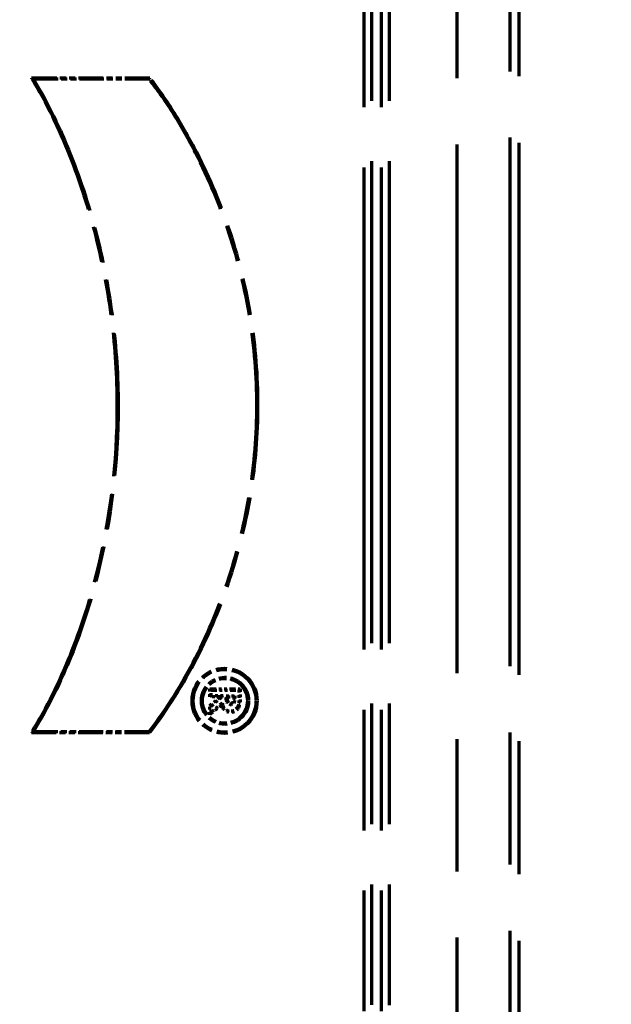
# Model space of a CAD drawing. Header units: millimetres. Extents: x 0 to 7128, y 0 to 5040.
# Tile 167 of 215: x 5060 to 5083, y 2372 to 2410. Entities that reach past the tile are written whole.
import ezdxf

# ---------------------------------------------------------------- set-up
doc = ezdxf.new("R2010")
doc.units = ezdxf.units.MM
doc.header["$LTSCALE"] = 12
doc.linetypes.add('DOUBLE_DASH_CHAIN', pattern=[1.2403, 0.6614, -0.0827, 0.1654, -0.0827, 0.1654, -0.0827])
doc.layers.add('Quote(ISO)', color=7, linetype='Continuous', lineweight=25, true_color=0x80ff00)
doc.layers.add('Tratto-punto-punto(ISO)', color=7, linetype='DOUBLE_DASH_CHAIN', lineweight=70)
doc.styles.add('Corrente-BSI', font='arial.ttf')
doc.dimstyles.new('DEFAULT-ISO', dxfattribs={"dimscale": 12, "dimtxt": 3.5, "dimasz": 2.5, "dimexe": 1, "dimexo": 1, "dimgap": 0.762, "dimtad": 1, "dimtoh": 1, "dimrnd": 1e-08, "dimtxsty": 'Corrente-BSI', "dimcen": 0.09, "dimdle": 10, "dimclrd": 7, "dimclre": 7, "dimclrt": 7, "dimazin": 2, "dimtfac": 0.571429, "dimtmove": 0, "dimatfit": 3, "dimfxl": 1, "dimtolj": 1, "dimlwd": 5, "dimlwe": 5, "dimarcsym": 0})

# ---------------------------------------------------------------- blocks, each defined once
blk = doc.blocks.new('*D18')
at = {"layer": 'Defpoints', "color": 0, "linetype": 'Continuous', "transparency": 16777216}
for p in [(2993.816, 3368.672), (5331.816, 2413.482), (2993.816, 2192.151)]:
    blk.add_point(p, dxfattribs=at)
at = {"layer": 'Quote(ISO)', "color": 7, "linetype": 'Continuous', "lineweight": 5, "transparency": 16777216}
for p, q in [((2993.816, 2204.151), (2993.816, 3380.672)), ((5331.816, 2425.482), (5331.816, 3380.672)), ((5301.816, 3368.672), (3023.816, 3368.672))]:
    blk.add_line(p, q, dxfattribs=at)
at = {"layer": 'Quote(ISO)', "color": 7, "linetype": 'Continuous', "transparency": 16777216}
for points in [[(3023.816, 3373.672), (3023.816, 3363.672), (2993.816, 3368.672)], [(5301.816, 3373.672), (5301.816, 3363.672), (5331.816, 3368.672)]]:
    blk.add_solid(points, dxfattribs=at)
at = {"layer": 'Quote(ISO)', "color": 7, "linetype": 'Continuous', "lineweight": 9, "transparency": 16777216, "insert": (4099.702, 3420.733), "char_height": 42, "attachment_point": 1, "style": 'Corrente-BSI'}
blk.add_mtext('\\A1;2338', dxfattribs=at)

msp = doc.modelspace()

# ---------------------------------------------------------------- linework, layer by layer
at = {"layer": 'Tratto-punto-punto(ISO)', "ltscale": 2.541875}
msp.add_line((5079.416, 2347.102), (5079.416, 2443.2), dxfattribs=at)
at = {"layer": 'Tratto-punto-punto(ISO)', "ltscale": 2.526243}
for p, q in [((5077.058, 2347.398), (5077.058, 2442.904)), ((5079.058, 2442.904), (5079.058, 2347.398))]:
    msp.add_line(p, q, dxfattribs=at)
at = {"layer": 'Tratto-punto-punto(ISO)', "ltscale": 2.303545}
for p, q in [((5073.528, 2351.607), (5073.528, 2438.695)), ((5073.81, 2438.695), (5073.81, 2351.607))]:
    msp.add_line(p, q, dxfattribs=at)
at = {"layer": 'Tratto-punto-punto(ISO)', "ltscale": 2.303576}
msp.add_line((5074.194, 2351.607), (5074.194, 2438.695), dxfattribs=at)
at = {"layer": 'Tratto-punto-punto(ISO)', "ltscale": 2.303607}
msp.add_line((5074.476, 2438.696), (5074.476, 2351.606), dxfattribs=at)
at = {"layer": 'Tratto-punto-punto(ISO)', "ltscale": 0.118657}
msp.add_line((5065.402, 2407.56), (5060.913, 2407.56), dxfattribs=at)
at = {"layer": 'Tratto-punto-punto(ISO)', "ltscale": 0.116037}
msp.add_line((5065.381, 2407.516), (5060.991, 2407.516), dxfattribs=at)
at = {"layer": 'Tratto-punto-punto(ISO)', "ltscale": 0.00797}
msp.add_line((5067.679, 2384.095), (5067.679, 2384.4), dxfattribs=at)
at = {"layer": 'Tratto-punto-punto(ISO)', "ltscale": 0.013227}
for p, q in [((5067.723, 2384.356), (5067.679, 2384.4)), ((5067.723, 2384.139), (5067.679, 2384.095)), ((5068.302, 2384.139), (5068.345, 2384.095)), ((5068.63, 2384.139), (5068.586, 2384.095)), ((5068.779, 2384.356), (5068.823, 2384.4))]:
    msp.add_line(p, q, dxfattribs=at)
at = {"layer": 'Tratto-punto-punto(ISO)', "ltscale": 0.030149}
msp.add_line((5067.679, 2384.4), (5068.823, 2384.4), dxfattribs=at)
at = {"layer": 'Tratto-punto-punto(ISO)', "ltscale": 0.027835}
msp.add_line((5067.723, 2384.356), (5068.779, 2384.356), dxfattribs=at)
at = {"layer": 'Tratto-punto-punto(ISO)', "ltscale": 0.005656}
msp.add_line((5067.723, 2384.139), (5067.723, 2384.356), dxfattribs=at)
at = {"layer": 'Tratto-punto-punto(ISO)', "ltscale": 0.01208}
msp.add_line((5068.183, 2384.139), (5067.723, 2384.139), dxfattribs=at)
at = {"layer": 'Tratto-punto-punto(ISO)', "ltscale": 0.015999}
msp.add_line((5067.723, 2383.741), (5068.183, 2384.139), dxfattribs=at)
at = {"layer": 'Tratto-punto-punto(ISO)', "ltscale": 0.013535}
msp.add_line((5068.183, 2384.139), (5068.066, 2384.095), dxfattribs=at)
at = {"layer": 'Tratto-punto-punto(ISO)', "ltscale": 0.008584}
msp.add_line((5068.302, 2384.139), (5068.63, 2384.139), dxfattribs=at)
at = {"layer": 'Tratto-punto-punto(ISO)', "ltscale": 0.004372}
for p, q in [((5068.302, 2383.97), (5068.302, 2384.139)), ((5068.63, 2384.139), (5068.63, 2383.97))]:
    msp.add_line(p, q, dxfattribs=at)
at = {"layer": 'Tratto-punto-punto(ISO)', "ltscale": 0.012688}
msp.add_line((5068.779, 2384.356), (5068.779, 2383.873), dxfattribs=at)
at = {"layer": 'Tratto-punto-punto(ISO)', "ltscale": 0.013845}
msp.add_line((5068.823, 2384.4), (5068.823, 2383.873), dxfattribs=at)
at = {"layer": 'Tratto-punto-punto(ISO)', "ltscale": 0.010129}
msp.add_line((5068.066, 2384.095), (5067.679, 2384.095), dxfattribs=at)
at = {"layer": 'Tratto-punto-punto(ISO)', "ltscale": 0.01342}
msp.add_line((5067.679, 2383.761), (5068.066, 2384.095), dxfattribs=at)
at = {"layer": 'Tratto-punto-punto(ISO)', "ltscale": 0.014878}
msp.add_line((5068.121, 2383.773), (5067.679, 2383.419), dxfattribs=at)
at = {"layer": 'Tratto-punto-punto(ISO)', "ltscale": 0.013187}
msp.add_line((5067.723, 2383.741), (5067.679, 2383.761), dxfattribs=at)
at = {"layer": 'Tratto-punto-punto(ISO)', "ltscale": 0.008935}
msp.add_line((5067.679, 2383.419), (5067.679, 2383.761), dxfattribs=at)
at = {"layer": 'Tratto-punto-punto(ISO)', "ltscale": 0.014421}
msp.add_line((5068.151, 2383.854), (5067.723, 2383.51), dxfattribs=at)
at = {"layer": 'Tratto-punto-punto(ISO)', "ltscale": 0.005994}
msp.add_line((5067.723, 2383.51), (5067.723, 2383.741), dxfattribs=at)
at = {"layer": 'Tratto-punto-punto(ISO)', "ltscale": 0.013175}
msp.add_line((5068.302, 2383.97), (5068.345, 2383.97), dxfattribs=at)
at = {"layer": 'Tratto-punto-punto(ISO)', "ltscale": 0.00627}
msp.add_line((5068.345, 2384.095), (5068.586, 2384.095), dxfattribs=at)
at = {"layer": 'Tratto-punto-punto(ISO)', "ltscale": 0.003215}
for p, q in [((5068.345, 2383.97), (5068.345, 2384.095)), ((5068.586, 2384.095), (5068.586, 2383.97))]:
    msp.add_line(p, q, dxfattribs=at)
at = {"layer": 'Tratto-punto-punto(ISO)', "ltscale": 0.013177}
for p, q in [((5068.63, 2383.97), (5068.586, 2383.97)), ((5068.779, 2383.873), (5068.823, 2383.873))]:
    msp.add_line(p, q, dxfattribs=at)
at = {"layer": 'Tratto-punto-punto(ISO)', "ltscale": 0.013394}
msp.add_line((5067.723, 2383.51), (5067.679, 2383.419), dxfattribs=at)
at = {"layer": 'Tratto-punto-punto(ISO)', "ltscale": 0.11866}
msp.add_line((5060.913, 2382.744), (5065.402, 2382.74), dxfattribs=at)
at = {"layer": 'Tratto-punto-punto(ISO)', "ltscale": 0.116032}
msp.add_line((5060.991, 2382.787), (5065.381, 2382.784), dxfattribs=at)
at = {"layer": 'Tratto-punto-punto(ISO)', "ltscale": 0.013189}
msp.add_line((5065.381, 2382.784), (5065.402, 2382.74), dxfattribs=at)
at = {"layer": 'Tratto-punto-punto(ISO)', "ltscale": 0.204926}
msp.add_circle((5068.239, 2383.945), 1.234, dxfattribs=at)
at = {"layer": 'Tratto-punto-punto(ISO)', "ltscale": 0.197656}
msp.add_circle((5068.239, 2383.945), 1.19, dxfattribs=at)
at = {"layer": 'Tratto-punto-punto(ISO)', "ltscale": 0.148438}
msp.add_circle((5068.252, 2383.947), 0.894, dxfattribs=at)
at = {"layer": 'Tratto-punto-punto(ISO)', "ltscale": 0.141168}
msp.add_circle((5068.252, 2383.947), 0.85, dxfattribs=at)
at = {"layer": 'Tratto-punto-punto(ISO)', "ltscale": 0.026983}
msp.add_arc((5068.465, 2383.873), 0.358, 196.1207, 0, dxfattribs=at)
at = {"layer": 'Tratto-punto-punto(ISO)', "ltscale": 0.025508}
msp.add_arc((5068.465, 2383.873), 0.314, 183.4756, 0, dxfattribs=at)
at = {"layer": 'Tratto-punto-punto(ISO)', "ltscale": 0.013541}
msp.add_arc((5068.466, 2383.97), 0.164, 180, 0, dxfattribs=at)
at = {"layer": 'Tratto-punto-punto(ISO)', "ltscale": 0.009905}
msp.add_arc((5068.466, 2383.97), 0.12, 180, 0, dxfattribs=at)
at = {"layer": 'Tratto-punto-punto(ISO)', "ltscale": 0.686509}
msp.add_open_spline([(5060.913, 2407.56), (5060.918, 2407.551), (5060.924, 2407.542), (5061.492, 2406.613), (5061.959, 2405.637), (5062.755, 2403.633), (5063.083, 2402.604), (5063.614, 2400.513), (5063.816, 2399.452), (5064.087, 2397.311), (5064.155, 2396.232), (5064.16, 2392.993), (5063.897, 2390.833), (5063.108, 2387.693), (5062.78, 2386.662), (5061.97, 2384.662), (5061.49, 2383.692), (5060.924, 2382.761), (5060.918, 2382.752), (5060.913, 2382.744)], degree=3, knots=[0, 0, 0, 0, 0.001203, 0.001203, 0.125903, 0.125903, 0.250602, 0.250602, 0.375302, 0.375302, 0.500002, 0.500002, 0.749402, 0.749402, 0.874102, 0.874102, 0.998801, 0.998801, 1, 1, 1, 1], dxfattribs=at)
at = {"layer": 'Tratto-punto-punto(ISO)', "ltscale": 0.013336}
msp.add_open_spline([(5060.991, 2407.516), (5060.978, 2407.524), (5060.965, 2407.531), (5060.952, 2407.538), (5060.949, 2407.54), (5060.947, 2407.541), (5060.944, 2407.543), (5060.934, 2407.548), (5060.923, 2407.554), (5060.913, 2407.56)], degree=3, knots=[0, 0, 0, 0, 0.5, 0.5, 0.5, 0.599996, 0.599996, 0.599996, 1, 1, 1, 1], dxfattribs=at)
at = {"layer": 'Tratto-punto-punto(ISO)', "ltscale": 0.683658}
msp.add_open_spline([(5060.991, 2407.516), (5061.544, 2406.605), (5062.004, 2405.641), (5062.796, 2403.647), (5063.125, 2402.616), (5063.657, 2400.522), (5063.86, 2399.459), (5064.13, 2397.314), (5064.199, 2396.234), (5064.204, 2392.99), (5063.94, 2390.826), (5063.15, 2387.68), (5062.821, 2386.648), (5062.016, 2384.658), (5061.542, 2383.699), (5060.991, 2382.787)], degree=3, knots=[0, 0, 0, 0, 0.123643, 0.123643, 0.249095, 0.249095, 0.374546, 0.374546, 0.499997, 0.499997, 0.7509, 0.7509, 0.876352, 0.876352, 1, 1, 1, 1], dxfattribs=at)
at = {"layer": 'Tratto-punto-punto(ISO)', "ltscale": 0.013188}
msp.add_open_spline([(5065.381, 2407.516), (5065.385, 2407.524), (5065.388, 2407.531), (5065.395, 2407.546), (5065.399, 2407.553), (5065.402, 2407.56)], degree=3, knots=[0, 0, 0, 0, 0.0251177, 0.0251177, 0.05023543, 0.05023543, 0.05023543, 0.05023543], dxfattribs=at)
at = {"layer": 'Tratto-punto-punto(ISO)', "ltscale": 0.700784}
msp.add_open_spline([(5065.381, 2382.784), (5066.049, 2383.659), (5066.633, 2384.597), (5067.641, 2386.558), (5068.064, 2387.582), (5068.752, 2389.683), (5069.018, 2390.759), (5069.372, 2392.94), (5069.46, 2394.045), (5069.461, 2396.256), (5069.373, 2397.362), (5069.023, 2399.544), (5068.76, 2400.621), (5068.071, 2402.722), (5067.644, 2403.745), (5066.889, 2405.22), (5066.618, 2405.702), (5066.034, 2406.636), (5065.722, 2407.087), (5065.381, 2407.516)], degree=3, knots=[0, 0, 0, 0, 0.124631, 0.124631, 0.249752, 0.249752, 0.374873, 0.374873, 0.499994, 0.499994, 0.625115, 0.625115, 0.750236, 0.750236, 0.875357, 0.875357, 0.937917, 0.937917, 1, 1, 1, 1], dxfattribs=at)
at = {"layer": 'Tratto-punto-punto(ISO)', "ltscale": 0.703447}
msp.add_open_spline([(5065.402, 2382.74), (5065.404, 2382.743), (5065.406, 2382.745), (5065.408, 2382.747), (5066.081, 2383.627), (5066.669, 2384.571), (5067.681, 2386.54), (5068.105, 2387.567), (5068.795, 2389.671), (5069.061, 2390.749), (5069.415, 2392.935), (5069.504, 2394.043), (5069.505, 2396.258), (5069.417, 2397.366), (5069.066, 2399.553), (5068.803, 2400.633), (5068.112, 2402.738), (5067.684, 2403.763), (5066.928, 2405.241), (5066.656, 2405.724), (5066.068, 2406.664), (5065.753, 2407.12), (5065.406, 2407.556), (5065.404, 2407.558), (5065.402, 2407.56)], degree=3, knots=[0, 0, 0, 0, 0.000325, 0.000325, 0.000325, 0.125245, 0.125245, 0.250165, 0.250165, 0.375084, 0.375084, 0.500004, 0.500004, 0.624924, 0.624924, 0.749844, 0.749844, 0.874763, 0.874763, 0.937223, 0.937223, 0.999683, 0.999683, 1, 1, 1, 1], dxfattribs=at)
at = {"layer": 'Tratto-punto-punto(ISO)', "ltscale": 0.01332}
msp.add_open_spline([(5068.151, 2383.854), (5068.134, 2383.816), (5068.121, 2383.773)], degree=2, dxfattribs=at)
at = {"layer": 'Tratto-punto-punto(ISO)', "ltscale": 0.013335}
msp.add_open_spline([(5060.991, 2382.787), (5060.978, 2382.78), (5060.965, 2382.773), (5060.952, 2382.765), (5060.949, 2382.764), (5060.947, 2382.762), (5060.944, 2382.761), (5060.934, 2382.755), (5060.923, 2382.749), (5060.913, 2382.744)], degree=3, knots=[0, 0, 0, 0, 0.5, 0.5, 0.5, 0.599996, 0.599996, 0.599996, 1, 1, 1, 1], dxfattribs=at)

# ---------------------------------------------------------------- dimensions: what is measured, and where the dimension line sits
at = {"layer": 'Quote(ISO)', "color": 7, "linetype": 'Continuous', "lineweight": 9}
dim = msp.add_linear_dim(base=(2993.816, 3368.672), p1=(5331.816, 2413.482), p2=(2993.816, 2192.151), dimstyle='DEFAULT-ISO', override={"dimtoh": 0, "dimdec": 0, "dimtdec": 0, "dimtofl": 0, "dimatfit": 1}, dxfattribs=at)
dim.commit()
dim.dimension.update_dxf_attribs({"geometry": '*D18', "text_midpoint": (4162.816, 3368.672), "dimtype": 160})

doc.saveas('drawing.dxf')
